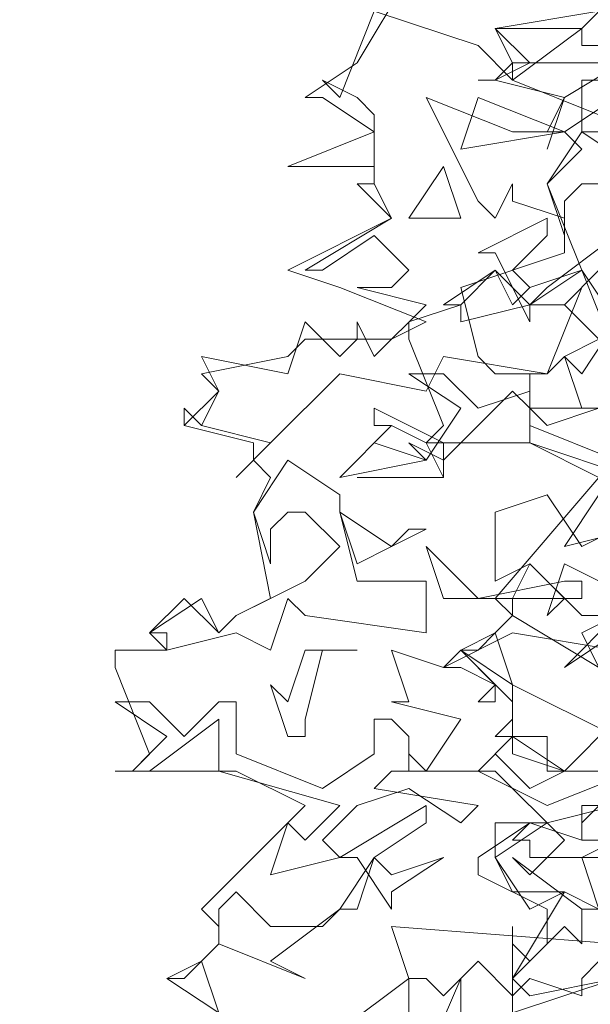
# Model space of a CAD drawing. Header units: millimetres. Extents: x 4234 to 4704, y 1542 to 2004.
# Tile 223 of 256: x 4507.7 to 4510.99, y 1742.47 to 1748.14. Entities that reach past the tile are written whole.
import ezdxf

# ---------------------------------------------------------------- set-up
doc = ezdxf.new("R2010")
doc.units = ezdxf.units.MM
doc.layers.add('BOD', color=40, linetype='Continuous')
doc.layers.add('DIMENSIONS', color=7, linetype='Continuous')

# ---------------------------------------------------------------- blocks, each defined once
blk = doc.blocks.new('A$Cf9015526')
at = {"color": 116, "lineweight": 0, "true_color": 0x136734}
for points in [[(0.5108, 1.3102), (0.5108, 1.3991), (0.533, 1.3768), (0.5552, 1.3991), (0.5552, 1.4435), (0.4664, 1.4879), (0.4664, 1.5101), (0.533, 1.5545), (0.5552, 1.5545), (0.644, 1.5767)], [(0.6662, 1.6211), (0.5552, 1.6211), (0.5552, 1.6655), (0.4886, 1.6655), (0.5108, 1.6877), (0.5108, 1.71), (0.4441, 1.7766), (0.4886, 1.7988), (0.5108, 1.821), (0.4886, 1.8432), (0.6218, 1.9986), (0.533, 2.0431), (0.3997, 2.0431), (0.4219, 2.0653), (0.3775, 2.1763), (0.3775, 2.1985), (0.4441, 2.2207), (0.4219, 2.2207), (0.4886, 2.2651), (0.5108, 2.2207), (0.533, 2.2429), (0.5996, 2.2651), (0.5552, 2.3762), (0.5996, 2.4206), (0.5774, 2.4428), (0.5552, 2.4428), (0.5774, 2.4872), (0.4886, 2.5094), (0.4664, 2.5094), (0.4886, 2.5094), (0.5108, 2.5316), (0.4886, 2.576), (0.6218, 2.5982)], [(0.1332, 1.3102), (0.0666, 1.3546), (0.111, 1.3768), (0.1332, 1.3991), (0.1332, 1.4213), (0.111, 1.4435), (0.2443, 1.5767), (0.1554, 1.6211), (0, 1.6211), (0.0222, 1.6211), (0.0444, 1.6433), (0, 1.7544), (0, 1.7766), (0.0666, 1.7766), (0.0444, 1.7988), (0.0888, 1.8432), (0.1332, 1.7988), (0.1554, 1.821), (0.1999, 1.8432), (0.1777, 1.9542), (0.1999, 1.9986), (0.1777, 2.0209), (0.1777, 2.0431), (0.0888, 2.0653), (0.0888, 2.0875), (0.0888, 2.0653), (0.1332, 2.1097), (0.111, 2.1319), (0.2221, 2.1541), (0.2443, 2.1763), (0.3553, 2.1763), (0.3997, 2.1985), (0.2887, 2.2429), (0.2221, 2.2651), (0.3553, 2.3318), (0.3109, 2.3762), (0.3331, 2.3762), (0.3331, 2.3984), (0.2221, 2.3984), (0.3331, 2.4428), (0.2665, 2.4872), (0.2443, 2.4872), (0.3109, 2.5316), (0.3775, 2.6427)], [(0.9549, 2.5982), (0.9549, 2.576), (0.8217, 2.5982), (0.7773, 2.5316), (0.6884, 2.5538), (0.5774, 2.4872), (0.5552, 2.4206), (0.5774, 2.4872), (0.4886, 2.5094), (0.4664, 2.5094), (0.4886, 2.5094), (0.533, 2.5316), (0.4886, 2.576), (0.5996, 2.576), (0.644, 2.6205)], [(0.3775, 1.1992), (0.4441, 1.3546), (0.4441, 1.3324), (0.4441, 1.3102)], [(0.6884, 2.5316), (0.5108, 2.5316), (0.5108, 2.5094), (0.6218, 2.465)], [(0.644, 2.4872), (0.5774, 2.4428), (0.5108, 2.4428), (0.3997, 2.4872), (0.4664, 2.354), (0.4886, 2.3318), (0.5108, 2.3762), (0.5108, 2.354), (0.5774, 2.3318), (0.5774, 2.2873), (0.4441, 2.2429), (0.4664, 2.1541), (0.4886, 2.1319), (0.5552, 2.1319), (0.5996, 2.2429), (0.5774, 2.2207), (0.6218, 2.1763), (0.5774, 2.1541), (0.5552, 2.1319), (0.4219, 2.1541), (0.3997, 2.1097), (0.2887, 2.1319), (0.1999, 2.0431), (0.1554, 1.9986), (0.1999, 2.0431), (0.111, 2.0653), (0.0888, 2.0875), (0.111, 2.0653), (0.1332, 2.1097), (0.111, 2.1541), (0.2221, 2.1319), (0.2443, 2.1985), (0.2887, 2.1541), (0.3109, 2.1763), (0.3109, 2.1985), (0.3331, 2.1541), (0.3997, 2.2207), (0.3109, 2.2429), (0.3553, 2.2429), (0.3775, 2.2651), (0.3331, 2.3095), (0.2665, 2.2651), (0.2443, 2.2651), (0.3553, 2.3318), (0.3331, 2.3762), (0.3331, 2.3984), (0.3331, 2.465), (0.3109, 2.4872), (0.2665, 2.5094), (0.2887, 2.4872), (0.3331, 2.5982), (0.4664, 2.5538), (0.5108, 2.5094), (0.5996, 2.576), (0.5996, 2.5538), (0.6884, 2.5538)], [(0.6662, 1.932), (0.5774, 1.9098), (0.6218, 1.9764)], [(0.6662, 1.9986), (0.533, 2.0431), (0.533, 2.0875), (0.5108, 2.1097), (0.4219, 2.0209), (0.3775, 2.0431), (0.3997, 2.0209), (0.4441, 2.0875), (0.3775, 2.1319), (0.4219, 2.1319), (0.4664, 2.0875), (0.533, 2.1097), (0.533, 2.1319), (0.533, 2.0653), (0.644, 2.0209)], [(0.644, 1.6877), (0.5774, 1.6211), (0.5108, 1.6655), (0.4664, 1.6211), (0.5552, 1.5767), (0.6662, 1.6211)], [(0.644, 1.5989), (0.5996, 1.5545), (0.5996, 1.5323), (0.6218, 1.5323)], [(0.644, 1.5323), (0.5996, 1.5101), (0.6218, 1.4435), (0.5996, 1.4435), (0.5108, 1.5101), (0.533, 1.4879), (0.5774, 1.5323), (0.4886, 1.6211), (0.3775, 1.6211), (0.3775, 1.6433), (0.3997, 1.6211), (0.4441, 1.6877), (0.3553, 1.71), (0.3775, 1.71), (0.3553, 1.7766), (0.4219, 1.7544), (0.5108, 1.7988), (0.644, 1.7766)], [(0.6662, 1.8432), (0.5774, 1.8876), (0.5552, 1.821), (0.5774, 1.8432), (0.533, 1.8876), (0.4886, 1.8654), (0.4886, 1.9542), (0.5552, 1.9764), (0.5996, 1.9098), (0.6884, 1.9542)], [(0.3109, 1.9986), (0.4219, 1.9986), (0.3109, 1.9986)], [(0.7328, 1.5101), (0.533, 1.5101), (0.533, 1.5323), (0.5108, 1.5323), (0.533, 1.5545), (0.5996, 1.5323), (0.5996, 1.5767), (0.644, 1.5767)], [(0.6884, 1.6211), (0.5552, 1.6211), (0.5552, 1.6655), (0.5108, 1.6655), (0.5108, 1.6877), (0.5108, 1.7322), (0.4441, 1.7766), (0.4664, 1.7766), (0.4886, 1.7988), (0.5108, 1.7322), (0.644, 1.6655)], [(0.1332, 1.3102), (0.0666, 1.3546), (0.0888, 1.3546), (0.111, 1.3768), (0.1332, 1.3102)], [(0.2887, 1.288), (0.3775, 1.3546), (0.3553, 1.4213), (0.644, 1.3991), (0.6884, 1.4657), (0.7328, 1.3991), (0.7328, 1.3546), (0.644, 1.3324), (0.644, 1.3546), (0.6218, 1.3768), (0.5996, 1.3546), (0.5996, 1.3324), (0.533, 1.3546), (0.5108, 1.3324), (0.4664, 1.3768), (0.4219, 1.3324), (0.3997, 1.3546), (0.3775, 1.3546), (0.3775, 1.3324), (0.3775, 1.3102)]]:
    blk.add_lwpolyline(points, dxfattribs=at)
for points in [[(0.7328, 2.4872), (0.755, 2.5094), (0.7773, 2.5094), (0.7773, 2.465), (0.6884, 2.4428), (0.5996, 2.4428), (0.5996, 2.5094), (0.6218, 2.5094), (0.6218, 2.4872)], [(0.4441, 2.4206), (0.4664, 2.4872), (0.5774, 2.4428)], [(0.6662, 2.3984), (0.7106, 2.2873), (0.7773, 2.2873), (0.7773, 2.2207), (0.644, 2.2429), (0.6218, 2.2651), (0.5774, 2.2207), (0.533, 2.2207), (0.4441, 2.1985), (0.4441, 2.2207), (0.4886, 2.2651), (0.533, 2.2207), (0.5552, 2.2429), (0.644, 2.3095), (0.6662, 2.3318), (0.644, 2.3762), (0.5996, 2.3762), (0.5774, 2.354), (0.5774, 2.3095), (0.5552, 2.3762), (0.5996, 2.4428)], [(0.3775, 2.3318), (0.4219, 2.3984), (0.4441, 2.3318)], [(0.5108, 2.2651), (0.533, 2.2429), (0.5996, 2.2651), (0.533, 2.2207), (0.533, 2.1985), (0.4886, 2.2873), (0.4664, 2.2873), (0.5552, 2.3318), (0.5552, 2.3095)], [(0.644, 2.1541), (0.5996, 2.2651), (0.644, 2.1985)], [(0.644, 2.1985), (0.644, 2.1097), (0.644, 2.0875), (0.5996, 2.0875), (0.5774, 2.1541), (0.5996, 2.1319), (0.644, 2.1985), (0.6884, 2.1985)], [(0.4219, 1.9986), (0.3997, 2.0431), (0.3553, 2.0653), (0.3331, 2.0653), (0.3331, 2.0875), (0.4219, 2.0431)], [(0.5552, 2.0653), (0.533, 2.0875), (0.6218, 2.0875)], [(0.3997, 2.0209), (0.2887, 1.9986), (0.3553, 2.0653), (0.3331, 2.0431)], [(0.2887, 1.9542), (0.3109, 1.8654), (0.3997, 1.8654), (0.3997, 1.7988), (0.2443, 1.821), (0.2221, 1.8432), (0.1999, 1.7766), (0.1554, 1.7988), (0.0666, 1.7766), (0.0666, 1.7988), (0.0444, 1.7988), (0.111, 1.8432), (0.1332, 1.7988), (0.1554, 1.821), (0.2443, 1.8654), (0.2887, 1.9098), (0.2443, 1.9542), (0.2221, 1.9542), (0.1999, 1.932), (0.1999, 1.8876), (0.1777, 1.9542), (0.2221, 2.0209), (0.2887, 1.9764)], [(0.3775, 1.932), (0.3997, 1.932), (0.3553, 1.9098), (0.3109, 1.8876), (0.2887, 1.9542), (0.3553, 1.9098)], [(0.5774, 1.8654), (0.5996, 1.8654), (0.5996, 1.8432), (0.4219, 1.8432), (0.3997, 1.9098), (0.4664, 1.8432)], [(0.5996, 1.7988), (0.6218, 1.7544), (0.5108, 1.821), (0.5108, 1.8432), (0.533, 1.8876), (0.5996, 1.821), (0.644, 1.821), (0.6662, 1.8654), (0.7106, 1.8654), (0.7328, 1.9098), (0.6884, 1.8432)], [(0.5774, 1.7544), (0.644, 1.821), (0.644, 1.7988)], [(0.2665, 1.7766), (0.2443, 1.6877), (0.2443, 1.6655), (0.2221, 1.6655), (0.1999, 1.7322), (0.2221, 1.71), (0.2443, 1.7766), (0.3109, 1.7766)], [(0.4886, 1.71), (0.4664, 1.71), (0.4886, 1.7322), (0.4441, 1.7544), (0.4219, 1.7544), (0.4441, 1.7766), (0.4886, 1.7322)], [(0.0888, 1.6655), (0.1332, 1.71), (0.1554, 1.71), (0.1554, 1.6433), (0.2665, 1.5989), (0.3331, 1.6433), (0.3331, 1.6877), (0.3553, 1.6877), (0.3775, 1.6655), (0.3775, 1.6211), (0.3553, 1.6211), (0.3331, 1.5989), (0.4664, 1.5767), (0.4441, 1.5545), (0.3775, 1.5989), (0.3109, 1.5767), (0.2665, 1.5323), (0.2887, 1.5101), (0.1999, 1.4879), (0.2221, 1.5545), (0.2443, 1.5323), (0.2887, 1.5767), (0.1332, 1.6211), (0.1332, 1.6655), (0.1332, 1.6877), (0.0444, 1.6211), (0, 1.6211), (0.0222, 1.6211), (0.0666, 1.6655), (0, 1.71), (0.0444, 1.71)], [(0.5774, 1.6211), (0.533, 1.5989), (0.4886, 1.6433), (0.5108, 1.6655), (0.5108, 1.6433)], [(0.3331, 1.5101), (0.3553, 1.4879), (0.4219, 1.5101), (0.3553, 1.4657), (0.3553, 1.4435), (0.3109, 1.5101), (0.2887, 1.5101), (0.3997, 1.5767), (0.3997, 1.5545)], [(0.4886, 1.5101), (0.5108, 1.4657), (0.5774, 1.4657), (0.533, 1.4435), (0.4886, 1.5101), (0.4886, 1.5545), (0.5552, 1.5545)], [(0.1999, 1.3768), (0.2443, 1.3546), (0.1332, 1.3991), (0.1332, 1.4213), (0.1332, 1.4435), (0.1554, 1.4657), (0.1999, 1.4213), (0.2665, 1.4213), (0.2887, 1.4435), (0.3109, 1.4435), (0.3331, 1.5101), (0.2887, 1.4435)], [(0.644, 1.4435), (0.6218, 1.4213), (0.6218, 1.4435), (0.5996, 1.4435), (0.5996, 1.3991), (0.5774, 1.4213), (0.5108, 1.3546), (0.533, 1.3324), (0.644, 1.3546), (0.5108, 1.3102), (0.5108, 1.4213), (0.5108, 1.3991), (0.5108, 1.3768), (0.5108, 1.3546), (0.5774, 1.4657), (0.6218, 1.4435)]]:
    blk.add_lwpolyline(points, close=True, dxfattribs=at)

msp = doc.modelspace()

# ---------------------------------------------------------------- hatches: boundary and pattern name
at = {"layer": 'DIMENSIONS'}
h = msp.add_hatch(dxfattribs=at)
h.set_pattern_fill('GRASS', color=256, scale=0.5)
h.set_pattern_definition([(90, (3399.144, -158.445), (-8.980256, 8.980256), [2.38125, -15.57926]), (45, (3399.144, -158.445), (-8.980256, 8.980256), [2.38125, -10.31875]), (135, (3399.144, -158.445), (-8.980256, -8.980256), [2.38125, -10.31875])])
h.paths.add_polyline_path([(4417.6425, 1844.3253), (4423.2951, 1838.2514), (4434.9969, 1847.6295), (4469.633, 1855.411), (4513.1489, 1877.6572), (4531.9103, 1892.8657), (4546.8873, 1910.4574), (4556.576, 1922.7476), (4577.553, 1933.381), (4592.7448, 1936.6466), (4614.9867, 1937.2699), (4624.0253, 1937.2699), (4633.3522, 1938.7107), (4636.3977, 1940.2306), (4631.8428, 1952.3869, 0.161807)])
h.paths.add_polyline_path([(4631.8428, 1952.3869), (4629.8752, 1957.6381), (4629.4018, 1957.3619), (4621.324, 1958.355), (4615.8552, 1959.6126), (4597.3065, 1970.6836), (4571.5628, 1964.4359), (4571.5628, 1952.3502), (4556.6565, 1951.2934), (4533.2051, 1949.7013), (4514.0135, 1931.7588), (4500.0937, 1928.3885), (4467.5142, 1910.2651), (4457.6487, 1889.7679), (4440.0951, 1876.8578), (4418.6103, 1858.4577), (4410.1637, 1852.3615), (4417.6425, 1844.3253, -0.161807)])
h.paths.add_polyline_path([(4548.0789, 1916.6002), (4552.8565, 1929.9377), (4546.693, 1932.1455), (4541.9153, 1918.808)], flags=24)
h.paths.add_polyline_path([(4503.0556, 1883.2742), (4507.8332, 1896.6117), (4501.6696, 1898.8196), (4496.892, 1885.482)], flags=24)
h.paths.add_polyline_path([(4451.7368, 1857.409), (4456.5145, 1870.7465), (4450.3509, 1872.9544), (4445.5733, 1859.6168)], flags=24)
h.paths.add_polyline_path([(4412.9931, 1854.3366), (4417.0765, 1849.9489), (4419.3393, 1852.0547), (4415.2559, 1856.4424)], flags=24)
h.paths.add_polyline_path([(4596.3471, 1950.1809), (4601.1248, 1963.5184), (4594.9612, 1965.7262), (4590.1836, 1952.3887)], flags=24)
h.paths.add_polyline_path([(4509.7992, 1914.4402), (4520.7716, 1919.9756), (4517.1217, 1927.2104), (4506.1494, 1921.675)], flags=24)
h.paths.add_polyline_path([(4321.6553, 1898.427), (4326.0339, 1896.392), (4327.3367, 1899.1951), (4322.958, 1901.2301)], flags=9)
h.paths.add_polyline_path([(4333.4365, 1891.9961), (4338.2762, 1888.46), (4340.0997, 1890.9559), (4335.26, 1894.492)], flags=9)
h.paths.add_polyline_path([(4351.1951, 1875.6427), (4355.5215, 1871.4944), (4357.6608, 1873.7255), (4353.3344, 1877.8738)], flags=9)
h.paths.add_polyline_path([(4373.9221, 1853.7811), (4378.2721, 1849.6575), (4380.3986, 1851.9008), (4376.0487, 1856.0244)], flags=9)
h.paths.add_polyline_path([(4389.205, 1846.109), (4392.5459, 1849.595), (4390.3143, 1851.7338), (4386.9734, 1848.2478)], flags=9)
h.paths.add_polyline_path([(4407.9742, 1825.8927), (4411.6376, 1829.0381), (4409.6239, 1831.3833), (4405.9606, 1828.2379)], flags=9)
h.paths.add_polyline_path([(4405.6972, 1823.1876), (4408.8355, 1819.5181), (4411.1846, 1821.5272), (4408.0463, 1825.1967)], flags=9)
h.paths.add_polyline_path([(4412.0765, 1813.536), (4414.8574, 1808.2263), (4417.5956, 1809.6604), (4414.8147, 1814.9701)], flags=9)
h.paths.add_polyline_path([(4306.0633, 1735.5308), (4308.3702, 1742.3082), (4305.4441, 1743.3042), (4303.1371, 1736.5268)], flags=9)
h.paths.add_polyline_path([(4289.1237, 1902.077), (4295.0617, 1902.8939), (4294.6404, 1905.9561), (4288.7025, 1905.1392)], flags=9)
h.paths.add_polyline_path([(4305.67, 1902.4686), (4311.5251, 1901.1867), (4312.1862, 1904.2062), (4306.331, 1905.4882)], flags=9)
h.paths.add_polyline_path([(4434.2122, 1813.2206), (4438.5999, 1817.304), (4436.4941, 1819.5668), (4432.1063, 1815.4834)], flags=9)
h.paths.add_polyline_path([(4381.102, 1865.7275), (4385.1854, 1861.3397), (4387.4482, 1863.4456), (4383.3648, 1867.8333)], flags=9)
h.paths.add_polyline_path([(4421.9781, 1821.8049), (4426.0615, 1817.4172), (4428.3243, 1819.523), (4424.2409, 1823.9108)], flags=9)
h.paths.add_polyline_path([(4410.3951, 1823.868), (4413.9297, 1827.1574), (4411.8239, 1829.4202), (4408.2893, 1826.1308)], flags=9)
h.paths.add_polyline_path([(4387.3909, 1817.4858), (4392.1686, 1830.8233), (4386.005, 1833.0311), (4381.2274, 1819.6936)], flags=9)
h.paths.add_polyline_path([(4347.9726, 1750.0597), (4352.7503, 1763.3972), (4346.5867, 1765.6051), (4341.8091, 1752.2675)], flags=9)
h.paths.add_polyline_path([(4341.4321, 1678.3148), (4346.2097, 1691.6523), (4340.0462, 1693.8601), (4335.2686, 1680.5226)], flags=9)
h.paths.add_polyline_path([(4323.3673, 1583.7016), (4328.1449, 1597.0392), (4321.9814, 1599.247), (4317.2037, 1585.9095)], flags=9)
h.paths.add_polyline_path([(4335.3652, 1700.4464), (4339.9795, 1713.3279), (4330.8251, 1716.6071), (4326.2108, 1703.7256)], flags=9)
h.paths.add_polyline_path([(4396.1792, 1839.031), (4404.6554, 1830.2107), (4406.8611, 1832.3304), (4398.3849, 1841.1506)], flags=9)
h.paths.add_polyline_path([(4396.4333, 1860.2956), (4402.6288, 1853.7761), (4403.7122, 1854.8057), (4397.5167, 1861.3251)], flags=9)
h.paths.add_polyline_path([(4349.0141, 1900.3774), (4363.5849, 1891.1608), (4365.102, 1893.5592), (4350.5312, 1902.7758)], flags=9)
h.paths.add_polyline_path([(4438.6658, 1769.7519), (4437.6109, 1764.1146), (4441.3279, 1763.4191), (4442.3828, 1769.0563)], flags=9)
h.paths.add_polyline_path([(4432.3393, 1775.0815), (4431.5916, 1769.3953), (4435.3409, 1768.9023), (4436.0886, 1774.5885)], flags=9)
h.paths.add_polyline_path([(4446.5759, 1765.0098), (4445.4726, 1759.3818), (4449.1836, 1758.6543), (4450.2868, 1764.2824)], flags=9)
h.paths.add_polyline_path([(4333.2801, 1902.1363), (4338.0795, 1900.1576), (4339.5209, 1903.6536), (4334.7215, 1905.6324)], flags=9)
h.paths.add_polyline_path([(4335.5168, 1907.037), (4340.8576, 1904.9473), (4342.2355, 1908.4689), (4336.8946, 1910.5586)], flags=9)
h.paths.add_polyline_path([(4338.3128, 1912.555), (4343.7532, 1910.7401), (4344.9499, 1914.3274), (4339.5095, 1916.1422)], flags=9)
h.paths.add_polyline_path([(4390.5848, 1863.0102), (4393.6134, 1859.8177), (4396.592, 1862.6434), (4393.5633, 1865.8359)], flags=9)
h.paths.add_polyline_path([(4431.1188, 1819.2282), (4434.1502, 1816.0327), (4437.1288, 1818.8584), (4434.0973, 1822.0539)], flags=9)
h.paths.add_polyline_path([(4421.1353, 1830.1653), (4424.1639, 1826.9728), (4427.1425, 1829.7985), (4424.1138, 1832.991)], flags=9)
h.paths.add_polyline_path([(4410.884, 1841.2141), (4413.9127, 1838.0216), (4416.8913, 1840.8473), (4413.8626, 1844.0398)], flags=9)
h.paths.add_polyline_path([(4400.5883, 1852.1946), (4403.617, 1849.0021), (4406.5956, 1851.8278), (4403.5669, 1855.0203)], flags=9)
h.paths.add_polyline_path([(4378.8646, 1874.7618), (4381.8961, 1871.5663), (4384.8747, 1874.392), (4381.8432, 1877.5875)], flags=9)

# ---------------------------------------------------------------- block references
at = {"layer": 'BOD', "xscale": 4.480026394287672, "yscale": 4.480026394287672, "zscale": 4.480026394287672}
msp.add_blockref('A$Cf9015526', (4508.2505, 1736.5461, 480.9174), dxfattribs=at)

doc.saveas('drawing.dxf')
